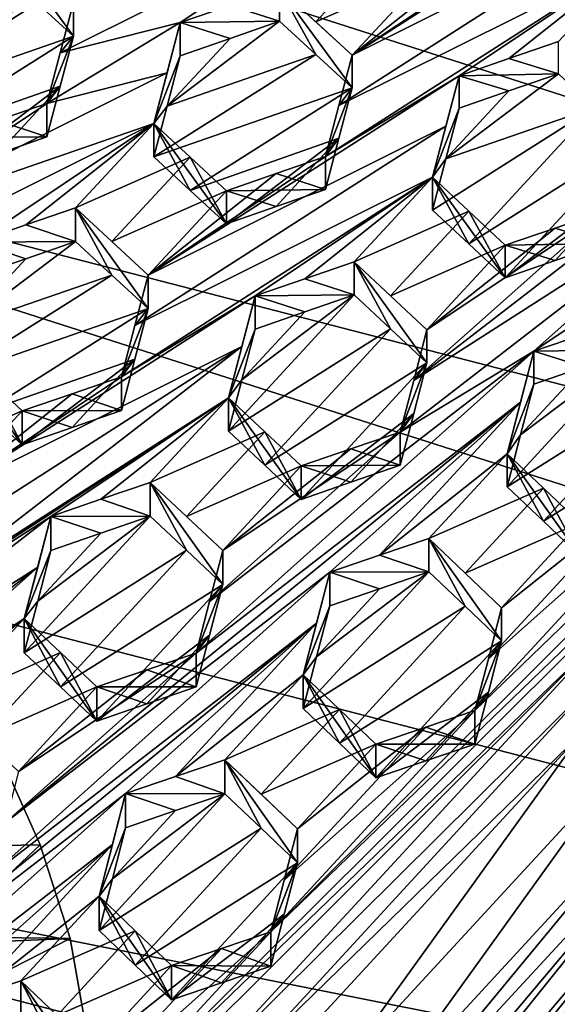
# Model space of a CAD drawing. Header units: metres. Extents: x -22 to 22, y 0 to 204.
# Tile 39 of 256: x -5.29 to -3.93, y 14.19 to 16.68. Entities that reach past the tile are written whole.
import ezdxf

# ---------------------------------------------------------------- set-up
doc = ezdxf.new("R2010")
doc.units = ezdxf.units.M
doc.layers.add('solid_002_SW0002', color=7, linetype='CONTINUOUS')
doc.layers.add('solid_002_SW0002_01', color=7, linetype='CONTINUOUS')

msp = doc.modelspace()

# ---------------------------------------------------------------- linework, layer by layer
at = {"layer": 'solid_002_SW0002'}
for points in [[(-10.401688, 38.78968, 222.258194), (-0.000125, 39.062069, 222.530045), (-0.000125, 6.009099, 222.530045)], [(-10.452005, 38.787876, 222.256866), (-10.401688, 38.78968, 222.258194), (-0.000125, 6.009099, 222.530045)], [(-10.250982, 9.179632, 222.262131), (-10.452005, 38.787876, 222.256866), (-0.000125, 6.009099, 222.530045)], [(15.431576, 33.648762, 223.952362), (-15.431306, 33.548271, 223.951843), (-15.319921, 9.159238, 223.824142)], [(8.155832, 16.363531, 196.136261), (-6.822947, 19.352098, 195.33548), (-6.223329, 20.08519, 195.139038)], [(8.29563, 15.439067, 196.383972), (-7.332353, 18.553354, 195.5495), (-6.822947, 19.352098, 195.33548)], [(8.323321, 14.50131, 196.635239), (-7.7389, 17.710806, 195.775253), (-7.332353, 18.553354, 195.5495)], [(8.043475, 12.659388, 197.128784), (-8.043475, 16.822996, 196.013153), (-7.7389, 17.710806, 195.775253)], [(-4.445363, 16.587856, 210.984985), (-3.692025, 16.965181, 211.159103), (-3.658715, 17.091934, 211.151825)], [(-3.996418, 16.887545, 211.078659), (-4.445363, 16.587856, 210.984985), (-3.658715, 17.091934, 211.151825)], [(-4.431084, 16.969469, 210.934402), (-5.150488, 16.720804, 210.75116), (-5.183934, 16.594097, 210.760544)], [(-4.431084, 16.969469, 210.934402), (-5.183934, 16.594097, 210.760544), (-4.880029, 16.670164, 210.842163)], [(-4.431084, 16.969469, 210.934402), (-4.880029, 16.670164, 210.842163), (-4.75425, 16.713617, 210.874115)], [(-4.478705, 16.460808, 210.991623), (-3.725958, 16.835844, 211.16571), (-3.692025, 16.965181, 211.159103)], [(-4.478705, 16.460808, 210.991623), (-3.692025, 16.965181, 211.159103), (-4.445363, 16.587856, 210.984985)], [(-5.150488, 16.636246, 210.435577), (-5.150488, 16.720804, 210.75116), (-5.3342, 16.888214, 210.666122)], [(-5.150488, 16.636246, 210.435577), (-5.3342, 16.888214, 210.666122), (-5.242131, 16.719702, 210.39296)], [(-3.996418, 16.887545, 211.078659), (-4.121479, 16.844387, 211.047058), (-4.445363, 16.587856, 210.984985)], [(-4.339085, 16.885199, 210.975357), (-4.629074, 16.756857, 210.905899), (-4.537126, 16.672394, 210.945938)], [(-4.247373, 16.800936, 211.015228), (-4.339085, 16.885199, 210.975357), (-4.537126, 16.672394, 210.945938)], [(-4.121479, 16.844387, 211.047058), (-4.247373, 16.800936, 211.015228), (-4.445363, 16.587856, 210.984985)], [(7.7389, 11.77158, 197.366669), (-8.239264, 15.907071, 196.25856), (-8.043475, 16.822996, 196.013153)], [(-4.478705, 16.460808, 210.991623), (-4.512606, 16.331461, 210.997726), (-3.725958, 16.835844, 211.16571)], [(-4.174903, 16.535969, 211.071335), (-3.725958, 16.835844, 211.16571), (-4.512606, 16.331461, 210.997726)], [(-4.174903, 16.535969, 211.071335), (-4.048892, 16.579353, 211.102798), (-3.725958, 16.835844, 211.16571)], [(-4.048892, 16.579353, 211.102798), (-3.923948, 16.622358, 211.133942), (-3.725958, 16.835844, 211.16571)], [(-5.242131, 16.719702, 210.39296), (-5.3342, 16.803335, 210.34935), (-5.618644, 16.58918, 210.292831)], [(-4.247373, 16.800936, 211.015228), (-4.537126, 16.672394, 210.945938), (-4.445363, 16.587856, 210.984985)], [(-4.629074, 16.673615, 210.59523), (-4.629074, 16.756857, 210.905899), (-4.75425, 16.713617, 210.874115)], [(-4.537113, 16.589281, 210.635803), (-4.629074, 16.756857, 210.905899), (-4.629074, 16.673615, 210.59523)], [(-4.445363, 16.587856, 210.984985), (-4.537126, 16.672394, 210.945938), (-4.629074, 16.756857, 210.905899)], [(-4.445363, 16.504885, 210.675323), (-4.445363, 16.587856, 210.984985), (-4.629074, 16.756857, 210.905899)], [(-4.537113, 16.589281, 210.635803), (-4.445363, 16.504885, 210.675323), (-4.629074, 16.756857, 210.905899)], [(-5.242131, 16.719702, 210.39296), (-5.618644, 16.58918, 210.292831), (-5.652398, 16.46134, 210.302429)], [(-5.150488, 16.636246, 210.435577), (-5.242131, 16.719702, 210.39296), (-5.652398, 16.46134, 210.302429)], [(-5.150488, 16.636246, 210.435577), (-5.183934, 16.594097, 210.760544), (-5.150488, 16.720804, 210.75116)], [(-4.75425, 16.713617, 210.874115), (-4.880029, 16.670164, 210.842163), (-4.629074, 16.673615, 210.59523)], [(-4.880029, 16.670164, 210.842163), (-5.183934, 16.594097, 210.760544), (-5.217731, 16.465881, 210.769379)], [(-4.913445, 16.543304, 210.850555), (-4.880029, 16.670164, 210.842163), (-5.217731, 16.465881, 210.769379)], [(-4.913445, 16.543304, 210.850555), (-4.947272, 16.414705, 210.858383), (-4.880029, 16.670164, 210.842163)], [(-4.880029, 16.586227, 210.5289), (-4.880029, 16.670164, 210.842163), (-4.947272, 16.414705, 210.858383)], [(-4.913437, 16.459188, 210.536514), (-4.537113, 16.589281, 210.635803), (-4.629074, 16.673615, 210.59523)], [(-4.754247, 16.630028, 210.562149), (-4.913437, 16.459188, 210.536514), (-4.629074, 16.673615, 210.59523)], [(-4.754247, 16.630028, 210.562149), (-4.629074, 16.673615, 210.59523), (-4.880029, 16.670164, 210.842163)], [(-4.754247, 16.630028, 210.562149), (-4.880029, 16.670164, 210.842163), (-4.880029, 16.586227, 210.5289)], [(-5.150488, 16.636246, 210.435577), (-5.652398, 16.46134, 210.302429), (-5.560404, 16.377417, 210.344666)], [(-5.183937, 16.509331, 210.444244), (-5.150488, 16.636246, 210.435577), (-5.560404, 16.377417, 210.344666)], [(-5.150488, 16.636246, 210.435577), (-5.217731, 16.465881, 210.769379), (-5.183934, 16.594097, 210.760544)], [(-5.183937, 16.509331, 210.444244), (-5.217731, 16.465881, 210.769379), (-5.150488, 16.636246, 210.435577)], [(-4.754247, 16.630028, 210.562149), (-4.880029, 16.586227, 210.5289), (-4.913437, 16.459188, 210.536514)], [(-3.923948, 16.540651, 210.82901), (-3.923948, 16.622358, 211.133942), (-4.048892, 16.579353, 211.102798)], [(-4.537113, 16.589281, 210.635803), (-4.947272, 16.330349, 210.543564), (-4.445363, 16.504885, 210.675323)], [(-4.913437, 16.459188, 210.536514), (-4.947272, 16.330349, 210.543564), (-4.537113, 16.589281, 210.635803)], [(-4.478705, 16.460808, 210.991623), (-4.445363, 16.587856, 210.984985), (-4.445363, 16.504885, 210.675323)], [(-4.880029, 16.586227, 210.5289), (-4.947272, 16.414705, 210.858383), (-4.913437, 16.459188, 210.536514)], [(-4.048892, 16.579353, 211.102798), (-4.174903, 16.535969, 211.071335), (-3.923948, 16.540651, 210.82901)], [(-4.913445, 16.543304, 210.850555), (-5.217731, 16.465881, 210.769379), (-5.666676, 16.166388, 210.676437)], [(-4.913445, 16.543304, 210.850555), (-5.666676, 16.166388, 210.676437), (-4.947272, 16.414705, 210.858383)], [(-4.208232, 16.326038, 210.768448), (-3.832097, 16.455364, 210.865601), (-3.923948, 16.540651, 210.82901)], [(-4.048886, 16.497307, 210.796585), (-4.208232, 16.326038, 210.768448), (-3.923948, 16.540651, 210.82901)], [(-4.048886, 16.497307, 210.796585), (-3.923948, 16.540651, 210.82901), (-4.174903, 16.535969, 211.071335)], [(-4.174903, 16.535969, 211.071335), (-4.512606, 16.331461, 210.997726), (-4.96155, 16.031544, 210.903198)], [(-4.208231, 16.408663, 211.076797), (-4.174903, 16.535969, 211.071335), (-4.96155, 16.031544, 210.903198)], [(-4.242146, 16.278946, 211.081726), (-4.174903, 16.535969, 211.071335), (-4.208231, 16.408663, 211.076797)], [(-4.174903, 16.453575, 210.76384), (-4.174903, 16.535969, 211.071335), (-4.242146, 16.278946, 211.081726)], [(-4.048886, 16.497307, 210.796585), (-4.174903, 16.535969, 211.071335), (-4.174903, 16.453575, 210.76384)], [(-5.183937, 16.509331, 210.444244), (-5.560404, 16.377417, 210.344666), (-5.468686, 16.293543, 210.386017)], [(-5.183937, 16.509331, 210.444244), (-5.468686, 16.293543, 210.386017), (-5.342926, 16.337334, 210.41925)], [(-5.183937, 16.509331, 210.444244), (-5.342926, 16.337334, 210.41925), (-5.217731, 16.380922, 210.452316)], [(-5.183937, 16.509331, 210.444244), (-5.217731, 16.380922, 210.452316), (-5.217731, 16.465881, 210.769379)], [(-4.445363, 16.504885, 210.675323), (-4.947272, 16.330349, 210.543564), (-4.855366, 16.245714, 210.582809)], [(-4.478709, 16.377602, 210.681137), (-4.445363, 16.504885, 210.675323), (-4.855366, 16.245714, 210.582809)], [(-4.478705, 16.460808, 210.991623), (-4.445363, 16.504885, 210.675323), (-4.512606, 16.331461, 210.997726)], [(-4.478709, 16.377602, 210.681137), (-4.512606, 16.331461, 210.997726), (-4.445363, 16.504885, 210.675323)], [(-4.048886, 16.497307, 210.796585), (-4.174903, 16.453575, 210.76384), (-4.208232, 16.326038, 210.768448)], [(-5.666676, 16.166388, 210.676437), (-5.217731, 16.465881, 210.769379), (-5.342922, 16.42264, 210.73761)], [(-5.342922, 16.42264, 210.73761), (-5.217731, 16.465881, 210.769379), (-5.217731, 16.380922, 210.452316)], [(-4.913437, 16.459188, 210.536514), (-4.947272, 16.414705, 210.858383), (-4.947272, 16.330349, 210.543564)], [(-4.208232, 16.326038, 210.768448), (-4.242146, 16.196087, 210.772491), (-3.832097, 16.455364, 210.865601)], [(-4.150318, 16.110512, 210.807922), (-3.832097, 16.455364, 210.865601), (-4.242146, 16.196087, 210.772491)], [(-4.208232, 16.326038, 210.768448), (-4.174903, 16.453575, 210.76384), (-4.242146, 16.278946, 211.081726)], [(-4.150318, 16.110512, 210.807922), (-3.740237, 16.369761, 210.901047), (-3.832097, 16.455364, 210.865601)], [(-5.666676, 16.166388, 210.676437), (-5.700101, 16.039307, 210.684143), (-4.947272, 16.414705, 210.858383)], [(-5.396217, 16.115025, 210.764755), (-4.947272, 16.414705, 210.858383), (-5.700101, 16.039307, 210.684143)], [(-5.468686, 16.379198, 210.705688), (-5.342922, 16.42264, 210.73761), (-5.217731, 16.380922, 210.452316)], [(-5.396217, 16.115025, 210.764755), (-5.270367, 16.15843, 210.796448), (-4.947272, 16.414705, 210.858383)], [(-5.270367, 16.15843, 210.796448), (-5.145262, 16.201574, 210.827942), (-4.947272, 16.414705, 210.858383)], [(-4.947272, 16.414705, 210.858383), (-5.145262, 16.201574, 210.827942), (-4.855363, 16.329939, 210.897156)], [(-4.947272, 16.414705, 210.858383), (-4.855363, 16.329939, 210.897156), (-4.76356, 16.160934, 210.621109)], [(-4.855366, 16.245714, 210.582809), (-4.947272, 16.414705, 210.858383), (-4.76356, 16.160934, 210.621109)], [(-4.855366, 16.245714, 210.582809), (-4.947272, 16.330349, 210.543564), (-4.947272, 16.414705, 210.858383)], [(-4.208231, 16.408663, 211.076797), (-4.96155, 16.031544, 210.903198), (-4.994914, 15.904033, 210.908401)], [(-4.242146, 16.278946, 211.081726), (-4.208231, 16.408663, 211.076797), (-4.994914, 15.904033, 210.908401)], [(-3.469777, 16.397596, 211.284927), (-3.80748, 16.193165, 211.211594), (-4.289776, 15.764925, 211.11908)], [(-3.503088, 16.269464, 211.287048), (-3.469777, 16.397596, 211.284927), (-4.289776, 15.764925, 211.11908)], [(-5.468686, 16.379198, 210.705688), (-5.217731, 16.380922, 210.452316), (-5.342926, 16.337334, 210.41925)], [(-4.478709, 16.377602, 210.681137), (-4.855366, 16.245714, 210.582809), (-4.76356, 16.160934, 210.621109)], [(-4.478709, 16.377602, 210.681137), (-4.76356, 16.160934, 210.621109), (-4.637614, 16.204655, 210.653885)], [(-4.478709, 16.377602, 210.681137), (-4.637614, 16.204655, 210.653885), (-4.512606, 16.248041, 210.686401)], [(-4.478709, 16.377602, 210.681137), (-4.512606, 16.248041, 210.686401), (-4.512606, 16.331461, 210.997726)], [(-4.150318, 16.110512, 210.807922), (-4.058434, 16.024603, 210.842316), (-3.740237, 16.369761, 210.901047)], [(-3.773554, 16.241713, 210.90358), (-3.740237, 16.369761, 210.901047), (-4.058434, 16.024603, 210.842316)], [(-4.855363, 16.329939, 210.897156), (-5.145262, 16.201574, 210.827942), (-5.053378, 16.116644, 210.865997)], [(-4.855363, 16.329939, 210.897156), (-5.053378, 16.116644, 210.865997), (-4.76356, 16.245041, 210.934998)], [(-4.512606, 16.331461, 210.997726), (-4.637608, 16.28842, 210.966492), (-4.96155, 16.031544, 210.903198)], [(-4.855363, 16.329939, 210.897156), (-4.76356, 16.245041, 210.934998), (-4.76356, 16.160934, 210.621109)], [(-4.512606, 16.248041, 210.686401), (-4.637608, 16.28842, 210.966492), (-4.512606, 16.331461, 210.997726)], [(-4.208232, 16.326038, 210.768448), (-4.242146, 16.278946, 211.081726), (-4.242146, 16.196087, 210.772491)], [(-4.242146, 16.278946, 211.081726), (-4.994914, 15.904033, 210.908401), (-5.028793, 15.774411, 210.913177)], [(-4.242146, 16.278946, 211.081726), (-5.028793, 15.774411, 210.913177), (-4.691091, 15.978935, 210.986862)], [(-4.637608, 16.28842, 210.966492), (-4.76356, 16.245041, 210.934998), (-4.96155, 16.031544, 210.903198)], [(-4.512606, 16.248041, 210.686401), (-4.76356, 16.245041, 210.934998), (-4.637608, 16.28842, 210.966492)], [(-4.242146, 16.278946, 211.081726), (-4.691091, 15.978935, 210.986862), (-4.56506, 16.022221, 211.017929)], [(-4.242146, 16.278946, 211.081726), (-4.56506, 16.022221, 211.017929), (-4.440136, 16.065111, 211.04866)], [(-4.150316, 16.193274, 211.116806), (-4.242146, 16.278946, 211.081726), (-4.440136, 16.065111, 211.04866)], [(-3.503088, 16.269464, 211.287048), (-4.289776, 15.764925, 211.11908), (-4.323668, 15.634515, 211.121078)], [(-3.503088, 16.269464, 211.287048), (-4.323668, 15.634515, 211.121078), (-3.985965, 15.838849, 211.194046)], [(-4.058434, 16.024603, 210.842316), (-4.242146, 16.278946, 211.081726), (-4.150316, 16.193274, 211.116806)], [(-4.150318, 16.110512, 210.807922), (-4.242146, 16.278946, 211.081726), (-4.058434, 16.024603, 210.842316)], [(-4.150318, 16.110512, 210.807922), (-4.242146, 16.196087, 210.772491), (-4.242146, 16.278946, 211.081726)], [(-3.53702, 16.138788, 211.288651), (-3.503088, 16.269464, 211.287048), (-3.985965, 15.838849, 211.194046)], [(-4.76356, 16.245041, 210.934998), (-5.053378, 16.116644, 210.865997), (-4.96155, 16.031544, 210.903198)], [(-4.512606, 16.248041, 210.686401), (-4.637614, 16.204655, 210.653885), (-4.76356, 16.245041, 210.934998)], [(-4.637614, 16.204655, 210.653885), (-4.76356, 16.160934, 210.621109), (-4.76356, 16.245041, 210.934998)], [(-2.764652, 16.253246, 211.476196), (-4.650918, 14.370019, 211.120712), (-3.280839, 15.693386, 211.38118)], [(-2.764652, 16.253246, 211.476196), (-4.13473, 14.929883, 211.215759), (-4.650918, 14.370019, 211.120712)], [(-2.764652, 16.253246, 211.476196), (-3.618542, 15.489708, 211.310654), (-4.13473, 14.929883, 211.215759)], [(-3.773554, 16.241713, 210.90358), (-4.058434, 16.024603, 210.842316), (-3.932271, 16.06813, 210.874146)], [(-3.773554, 16.241713, 210.90358), (-3.932271, 16.06813, 210.874146), (-3.80748, 16.11116, 210.905548)], [(-5.145262, 16.116518, 210.510513), (-5.145262, 16.201574, 210.827942), (-5.270367, 16.15843, 210.796448)], [(-5.05337, 16.031704, 210.549026), (-5.145262, 16.201574, 210.827942), (-5.145262, 16.116518, 210.510513)], [(-4.96155, 16.031544, 210.903198), (-5.053378, 16.116644, 210.865997), (-5.145262, 16.201574, 210.827942)], [(-4.96155, 15.946724, 210.586639), (-4.96155, 16.031544, 210.903198), (-5.145262, 16.201574, 210.827942)], [(-5.05337, 16.031704, 210.549026), (-4.96155, 15.946724, 210.586639), (-5.145262, 16.201574, 210.827942)], [(-4.150316, 16.193274, 211.116806), (-4.440136, 16.065111, 211.04866), (-4.348315, 15.979286, 211.08313)], [(-4.058434, 16.107277, 211.150864), (-4.150316, 16.193274, 211.116806), (-4.348315, 15.979286, 211.08313)], [(-3.80748, 16.193165, 211.211594), (-4.256424, 15.893133, 211.116638), (-4.289776, 15.764925, 211.11908)], [(-3.80748, 16.193165, 211.211594), (-3.932262, 16.150473, 211.181442), (-4.256424, 15.893133, 211.116638)], [(-4.058434, 16.024603, 210.842316), (-4.150316, 16.193274, 211.116806), (-4.058434, 16.107277, 211.150864)], [(-3.80748, 16.11116, 210.905548), (-3.932262, 16.150473, 211.181442), (-3.80748, 16.193165, 211.211594)], [(-5.270367, 16.15843, 210.796448), (-5.396217, 16.115025, 210.764755), (-5.145262, 16.116518, 210.510513)], [(-3.932262, 16.150473, 211.181442), (-4.058434, 16.107277, 211.150864), (-4.256424, 15.893133, 211.116638)], [(-3.80748, 16.11116, 210.905548), (-4.058434, 16.107277, 211.150864), (-3.932262, 16.150473, 211.181442)], [(-5.429608, 15.901861, 210.450699), (-5.05337, 16.031704, 210.549026), (-5.145262, 16.116518, 210.510513)], [(-5.270363, 16.07303, 210.477737), (-5.429608, 15.901861, 210.450699), (-5.145262, 16.116518, 210.510513)], [(-5.270363, 16.07303, 210.477737), (-5.145262, 16.116518, 210.510513), (-5.396217, 16.115025, 210.764755)], [(-5.270363, 16.07303, 210.477737), (-5.396217, 16.115025, 210.764755), (-5.396217, 16.029276, 210.444733)], [(-3.53702, 16.138788, 211.288651), (-3.985965, 15.838849, 211.194046), (-3.859729, 15.881874, 211.223938)], [(-4.058434, 16.107277, 211.150864), (-4.348315, 15.979286, 211.08313), (-4.256424, 15.893133, 211.116638)], [(-3.80748, 16.11116, 210.905548), (-3.932271, 16.06813, 210.874146), (-4.058434, 16.107277, 211.150864)], [(-3.932271, 16.06813, 210.874146), (-4.058434, 16.024603, 210.842316), (-4.058434, 16.107277, 211.150864)], [(-5.270363, 16.07303, 210.477737), (-5.396217, 16.029276, 210.444733), (-5.429608, 15.901861, 210.450699)], [(-4.440136, 15.981528, 210.736725), (-4.440136, 16.065111, 211.04866), (-4.56506, 16.022221, 211.017929)], [(-4.440136, 16.065111, 211.04866), (-4.256424, 15.893133, 211.116638), (-4.348315, 15.979286, 211.08313)], [(-4.256424, 15.809725, 210.805359), (-4.256424, 15.893133, 211.116638), (-4.440136, 16.065111, 211.04866)], [(-4.348309, 15.89579, 210.771545), (-4.440136, 16.065111, 211.04866), (-4.440136, 15.981528, 210.736725)], [(-4.348309, 15.89579, 210.771545), (-4.256424, 15.809725, 210.805359), (-4.440136, 16.065111, 211.04866)], [(-5.46346, 15.772539, 210.456192), (-4.96155, 15.946724, 210.586639), (-5.05337, 16.031704, 210.549026)], [(-5.429608, 15.901861, 210.450699), (-5.46346, 15.772539, 210.456192), (-5.05337, 16.031704, 210.549026)], [(-4.994914, 15.904033, 210.908401), (-4.96155, 16.031544, 210.903198), (-4.96155, 15.946724, 210.586639)], [(-4.56506, 16.022221, 211.017929), (-4.691091, 15.978935, 210.986862), (-4.440136, 15.981528, 210.736725)], [(-4.691091, 15.978935, 210.986862), (-5.028793, 15.774411, 210.913177), (-5.477738, 15.474395, 210.818283)], [(-4.724449, 15.85117, 210.991043), (-4.691091, 15.978935, 210.986862), (-5.477738, 15.474395, 210.818283)], [(-4.440136, 15.981528, 210.736725), (-4.72445, 15.766663, 210.675674), (-4.758334, 15.636498, 210.678482)], [(-4.348309, 15.89579, 210.771545), (-4.440136, 15.981528, 210.736725), (-4.758334, 15.636498, 210.678482)], [(-4.724449, 15.85117, 210.991043), (-4.758334, 15.72125, 210.994781), (-4.691091, 15.978935, 210.986862)], [(-4.691091, 15.894672, 210.672379), (-4.691091, 15.978935, 210.986862), (-4.758334, 15.72125, 210.994781)], [(-4.565055, 15.938302, 210.704727), (-4.72445, 15.766663, 210.675674), (-4.440136, 15.981528, 210.736725)], [(-4.565055, 15.938302, 210.704727), (-4.440136, 15.981528, 210.736725), (-4.691091, 15.978935, 210.986862)], [(-4.565055, 15.938302, 210.704727), (-4.691091, 15.978935, 210.986862), (-4.691091, 15.894672, 210.672379)], [(-5.46346, 15.772539, 210.456192), (-5.371595, 15.687473, 210.493652), (-4.96155, 15.946724, 210.586639)], [(-5.371595, 15.687473, 210.493652), (-4.994915, 15.81898, 210.590988), (-4.96155, 15.946724, 210.586639)], [(-4.994914, 15.904033, 210.908401), (-4.96155, 15.946724, 210.586639), (-5.028793, 15.774411, 210.913177)], [(-4.994915, 15.81898, 210.590988), (-5.028793, 15.774411, 210.913177), (-4.96155, 15.946724, 210.586639)], [(-4.565055, 15.938302, 210.704727), (-4.691091, 15.894672, 210.672379), (-4.72445, 15.766663, 210.675674)], [(7.7389, 11.77158, 197.366669), (-8.323321, 14.981074, 196.506683), (-8.239264, 15.907071, 196.25856)], [(-4.348309, 15.89579, 210.771545), (-4.758334, 15.636498, 210.678482), (-4.666515, 15.550532, 210.712418)], [(-4.72445, 15.766663, 210.675674), (-4.691091, 15.894672, 210.672379), (-4.758334, 15.72125, 210.994781)], [(-4.348309, 15.89579, 210.771545), (-4.666515, 15.550532, 210.712418), (-4.256424, 15.809725, 210.805359)], [(-4.256424, 15.809725, 210.805359), (-4.289776, 15.764925, 211.11908), (-4.256424, 15.893133, 211.116638)], [(-3.859729, 15.881874, 211.223938), (-3.985965, 15.838849, 211.194046), (-3.73501, 15.8421, 210.946381)], [(-4.724449, 15.85117, 210.991043), (-5.544981, 15.216707, 210.826202), (-4.758334, 15.72125, 210.994781)], [(-4.724449, 15.85117, 210.991043), (-5.511125, 15.346509, 210.822433), (-5.544981, 15.216707, 210.826202)], [(-4.724449, 15.85117, 210.991043), (-5.477738, 15.474395, 210.818283), (-5.511125, 15.346509, 210.822433)], [(-5.279748, 15.602204, 210.530304), (-5.46346, 15.858731, 210.777863), (-5.371594, 15.77355, 210.814911)], [(-5.371595, 15.687473, 210.493652), (-5.46346, 15.858731, 210.777863), (-5.279748, 15.602204, 210.530304)], [(-3.73501, 15.8421, 210.946381), (-4.019315, 15.627177, 210.884964), (-4.053208, 15.496185, 210.884827)], [(-3.643204, 15.755139, 210.976547), (-3.73501, 15.8421, 210.946381), (-4.053208, 15.496185, 210.884827)], [(-3.859723, 15.799303, 210.915771), (-4.019315, 15.627177, 210.884964), (-3.73501, 15.8421, 210.946381)], [(-3.859723, 15.799303, 210.915771), (-3.73501, 15.8421, 210.946381), (-3.985965, 15.838849, 211.194046)], [(-5.371595, 15.687473, 210.493652), (-5.279748, 15.602204, 210.530304), (-4.994915, 15.81898, 210.590988)], [(-5.279748, 15.602204, 210.530304), (-5.153781, 15.645839, 210.562729), (-4.994915, 15.81898, 210.590988)], [(-5.153781, 15.645839, 210.562729), (-5.028793, 15.68912, 210.594864), (-4.994915, 15.81898, 210.590988)], [(-5.028793, 15.68912, 210.594864), (-5.028793, 15.774411, 210.913177), (-4.994915, 15.81898, 210.590988)], [(-3.985965, 15.838849, 211.194046), (-4.805991, 15.206024, 211.028015), (-4.839856, 15.075539, 211.029343)], [(-4.019313, 15.710355, 211.195358), (-3.985965, 15.838849, 211.194046), (-4.839856, 15.075539, 211.029343)], [(-3.985965, 15.838849, 211.194046), (-4.323668, 15.634515, 211.121078), (-4.805991, 15.206024, 211.028015)], [(-4.019313, 15.710355, 211.195358), (-4.053208, 15.579629, 211.196243), (-3.985965, 15.838849, 211.194046)], [(-3.985965, 15.755944, 210.884644), (-3.985965, 15.838849, 211.194046), (-4.053208, 15.579629, 211.196243)], [(-3.859723, 15.799303, 210.915771), (-3.985965, 15.838849, 211.194046), (-3.985965, 15.755944, 210.884644)], [(-4.256424, 15.809725, 210.805359), (-4.666515, 15.550532, 210.712418), (-4.574623, 15.464245, 210.745438)], [(-4.289776, 15.681262, 210.806839), (-4.256424, 15.809725, 210.805359), (-4.574623, 15.464245, 210.745438)], [(-4.256424, 15.809725, 210.805359), (-4.323668, 15.634515, 211.121078), (-4.289776, 15.764925, 211.11908)], [(-4.289776, 15.681262, 210.806839), (-4.323668, 15.634515, 211.121078), (-4.256424, 15.809725, 210.805359)], [(-3.859723, 15.799303, 210.915771), (-3.985965, 15.755944, 210.884644), (-4.019315, 15.627177, 210.884964)], [(-5.279748, 15.688176, 210.851151), (-5.371594, 15.77355, 210.814911), (-5.569597, 15.559924, 210.782562)], [(-5.028793, 15.774411, 210.913177), (-5.153775, 15.73147, 210.882309), (-5.477738, 15.474395, 210.818283)], [(-5.279748, 15.602204, 210.530304), (-5.371594, 15.77355, 210.814911), (-5.279748, 15.688176, 210.851151)], [(-5.028793, 15.68912, 210.594864), (-5.153775, 15.73147, 210.882309), (-5.028793, 15.774411, 210.913177)], [(-4.72445, 15.766663, 210.675674), (-4.758334, 15.72125, 210.994781), (-4.758334, 15.636498, 210.678482)], [(-4.019315, 15.627177, 210.884964), (-3.985965, 15.755944, 210.884644), (-4.053208, 15.579629, 211.196243)], [(-3.643204, 15.755139, 210.976547), (-4.053208, 15.496185, 210.884827), (-3.961397, 15.409067, 210.914429)], [(-3.551299, 15.66777, 211.005569), (-3.643204, 15.755139, 210.976547), (-3.961397, 15.409067, 210.914429)], [(-5.544981, 15.216707, 210.826202), (-5.993926, 14.916662, 210.731201), (-4.758334, 15.72125, 210.994781)], [(-5.207279, 15.421204, 210.89978), (-4.758334, 15.72125, 210.994781), (-5.993926, 14.916662, 210.731201)], [(-5.153775, 15.73147, 210.882309), (-5.279748, 15.688176, 210.851151), (-5.477738, 15.474395, 210.818283)], [(-5.028793, 15.68912, 210.594864), (-5.279748, 15.688176, 210.851151), (-5.153775, 15.73147, 210.882309)], [(-5.207279, 15.421204, 210.89978), (-5.081251, 15.464394, 210.930481), (-4.758334, 15.72125, 210.994781)], [(-5.081251, 15.464394, 210.930481), (-4.956324, 15.507189, 210.960861), (-4.758334, 15.72125, 210.994781)], [(-4.956324, 15.507189, 210.960861), (-4.666515, 15.6352, 211.028397), (-4.758334, 15.72125, 210.994781)], [(-4.758334, 15.72125, 210.994781), (-4.666515, 15.6352, 211.028397), (-4.574623, 15.464245, 210.745438)], [(-4.666515, 15.550532, 210.712418), (-4.758334, 15.72125, 210.994781), (-4.574623, 15.464245, 210.745438)], [(-4.666515, 15.550532, 210.712418), (-4.758334, 15.636498, 210.678482), (-4.758334, 15.72125, 210.994781)], [(-4.019313, 15.710355, 211.195358), (-4.839856, 15.075539, 211.029343), (-5.322201, 14.646879, 210.935974)], [(-4.019313, 15.710355, 211.195358), (-5.322201, 14.646879, 210.935974), (-4.502153, 15.279779, 211.101974)], [(-5.167106, 13.810128, 211.025574), (-3.797027, 15.13349, 211.286011), (-3.280839, 15.693386, 211.38118)], [(-4.650918, 14.370019, 211.120712), (-5.167106, 13.810128, 211.025574), (-3.280839, 15.693386, 211.38118)], [(-4.019313, 15.710355, 211.195358), (-4.502153, 15.279779, 211.101974), (-4.375967, 15.322696, 211.1315)], [(-4.019313, 15.710355, 211.195358), (-4.375967, 15.322696, 211.1315), (-4.053208, 15.579629, 211.196243)], [(-5.279748, 15.688176, 210.851151), (-5.569597, 15.559924, 210.782562), (-5.477738, 15.474395, 210.818283)], [(-5.153781, 15.645839, 210.562729), (-5.279748, 15.688176, 210.851151), (-5.028793, 15.68912, 210.594864)], [(-5.279748, 15.602204, 210.530304), (-5.279748, 15.688176, 210.851151), (-5.153781, 15.645839, 210.562729)], [(-4.448488, 15.507657, 210.776855), (-4.289776, 15.681262, 210.806839), (-4.574623, 15.464245, 210.745438)], [(-4.448488, 15.507657, 210.776855), (-4.323668, 15.550589, 210.807861), (-4.289776, 15.681262, 210.806839)], [(-4.289776, 15.681262, 210.806839), (-4.323668, 15.550589, 210.807861), (-4.323668, 15.634515, 211.121078)], [(-3.551299, 15.66777, 211.005569), (-3.961397, 15.409067, 210.914429), (-3.869497, 15.321578, 210.942993)], [(-4.956324, 15.507189, 210.960861), (-4.864508, 15.421016, 210.994019), (-4.666515, 15.6352, 211.028397)], [(-4.864508, 15.421016, 210.994019), (-4.574623, 15.548835, 211.061127), (-4.666515, 15.6352, 211.028397)], [(-4.323668, 15.634515, 211.121078), (-4.772613, 15.334535, 211.026321), (-4.805991, 15.206024, 211.028015)], [(-4.323668, 15.634515, 211.121078), (-4.44848, 15.591916, 211.091309), (-4.772613, 15.334535, 211.026321)], [(-4.666515, 15.6352, 211.028397), (-4.574623, 15.548835, 211.061127), (-4.574623, 15.464245, 210.745438)], [(-4.323668, 15.550589, 210.807861), (-4.44848, 15.591916, 211.091309), (-4.323668, 15.634515, 211.121078)], [(-4.019315, 15.627177, 210.884964), (-4.053208, 15.579629, 211.196243), (-4.053208, 15.496185, 210.884827)], [(-4.44848, 15.591916, 211.091309), (-4.574623, 15.548835, 211.061127), (-4.772613, 15.334535, 211.026321)], [(-4.323668, 15.550589, 210.807861), (-4.574623, 15.548835, 211.061127), (-4.44848, 15.591916, 211.091309)], [(-4.053208, 15.579629, 211.196243), (-4.375967, 15.322696, 211.1315), (-4.251198, 15.365096, 211.160568)], [(-3.961397, 15.492462, 211.225662), (-4.053208, 15.579629, 211.196243), (-4.251198, 15.365096, 211.160568)], [(-3.869497, 15.321578, 210.942993), (-4.053208, 15.579629, 211.196243), (-3.961397, 15.492462, 211.225662)], [(-3.961397, 15.409067, 210.914429), (-4.053208, 15.496185, 210.884827), (-4.053208, 15.579629, 211.196243)], [(-3.961397, 15.409067, 210.914429), (-4.053208, 15.579629, 211.196243), (-3.869497, 15.321578, 210.942993)], [(-4.864508, 15.421016, 210.994019), (-4.772613, 15.334535, 211.026321), (-4.574623, 15.548835, 211.061127)], [(-4.448488, 15.507657, 210.776855), (-4.574623, 15.548835, 211.061127), (-4.323668, 15.550589, 210.807861)], [(-4.448488, 15.507657, 210.776855), (-4.574623, 15.464245, 210.745438), (-4.574623, 15.548835, 211.061127)], [(-4.956324, 15.421707, 210.641846), (-4.956324, 15.507189, 210.960861), (-5.081251, 15.464394, 210.930481)], [(-4.956324, 15.507189, 210.960861), (-4.772613, 15.249207, 210.70787), (-4.772613, 15.334535, 211.026321)], [(-4.864504, 15.335611, 210.675293), (-4.772613, 15.249207, 210.70787), (-4.956324, 15.507189, 210.960861)], [(-4.956324, 15.507189, 210.960861), (-4.772613, 15.334535, 211.026321), (-4.864508, 15.421016, 210.994019)], [(-4.864504, 15.335611, 210.675293), (-4.956324, 15.507189, 210.960861), (-4.956324, 15.421707, 210.641846)], [(-3.961397, 15.492462, 211.225662), (-4.251198, 15.365096, 211.160568), (-4.159384, 15.277847, 211.189697)], [(-3.869497, 15.404933, 211.254074), (-3.961397, 15.492462, 211.225662), (-4.159384, 15.277847, 211.189697)], [(-3.869497, 15.321578, 210.942993), (-3.961397, 15.492462, 211.225662), (-3.869497, 15.404933, 211.254074)], [(-3.618542, 15.489708, 211.310654), (-4.100863, 15.061058, 211.21698), (-4.13473, 14.929883, 211.215759)], [(-3.618542, 15.489708, 211.310654), (-3.743179, 15.44763, 211.282654), (-4.100863, 15.061058, 211.21698)], [(-5.081251, 15.464394, 210.930481), (-5.207279, 15.421204, 210.89978), (-4.956324, 15.421707, 210.641846)], [(-3.743179, 15.44763, 211.282654), (-4.067487, 15.190255, 211.217865), (-4.100863, 15.061058, 211.21698)], [(-3.743179, 15.44763, 211.282654), (-3.869497, 15.404933, 211.254074), (-4.067487, 15.190255, 211.217865)], [(-5.207279, 15.421204, 210.89978), (-5.993926, 14.916662, 210.731201), (-6.027332, 14.788481, 210.734512)], [(-5.240662, 15.293088, 210.903), (-5.207279, 15.421204, 210.89978), (-6.027332, 14.788481, 210.734512)], [(-4.956324, 15.421707, 210.641846), (-5.240663, 15.20668, 210.580536), (-5.274522, 15.076366, 210.582428)], [(-4.864504, 15.335611, 210.675293), (-4.956324, 15.421707, 210.641846), (-5.274522, 15.076366, 210.582428)], [(-5.274522, 15.163026, 210.905853), (-5.207279, 15.421204, 210.89978), (-5.240662, 15.293088, 210.903)], [(-5.207279, 15.33505, 210.578232), (-5.207279, 15.421204, 210.89978), (-5.274522, 15.163026, 210.905853)], [(-4.956324, 15.421707, 210.641846), (-5.081247, 15.378578, 210.610214), (-5.240663, 15.20668, 210.580536)], [(-4.956324, 15.421707, 210.641846), (-5.207279, 15.421204, 210.89978), (-5.081247, 15.378578, 210.610214)], [(-5.081247, 15.378578, 210.610214), (-5.207279, 15.421204, 210.89978), (-5.207279, 15.33505, 210.578232)], [(-3.869497, 15.404933, 211.254074), (-4.159384, 15.277847, 211.189697), (-4.067487, 15.190255, 211.217865)], [(-5.081247, 15.378578, 210.610214), (-5.207279, 15.33505, 210.578232), (-5.240663, 15.20668, 210.580536)], [(-4.251198, 15.280908, 210.846375), (-4.251198, 15.365096, 211.160568), (-4.375967, 15.322696, 211.1315)], [(-4.251198, 15.365096, 211.160568), (-4.251198, 15.280908, 210.846375), (-4.159382, 15.193704, 210.875671)], [(-4.251198, 15.365096, 211.160568), (-4.159382, 15.193704, 210.875671), (-4.067487, 15.106151, 210.903976)], [(-4.251198, 15.365096, 211.160568), (-4.067487, 15.106151, 210.903976), (-4.067487, 15.190255, 211.217865)], [(-4.251198, 15.365096, 211.160568), (-4.067487, 15.190255, 211.217865), (-4.159384, 15.277847, 211.189697)], [(-4.864504, 15.335611, 210.675293), (-5.274522, 15.076366, 210.582428), (-5.182704, 14.990089, 210.615204)], [(-5.240663, 15.20668, 210.580536), (-5.207279, 15.33505, 210.578232), (-5.274522, 15.163026, 210.905853)], [(-4.864504, 15.335611, 210.675293), (-5.182704, 14.990089, 210.615204), (-4.772613, 15.249207, 210.70787)], [(-4.805991, 15.206024, 211.028015), (-4.772613, 15.334535, 211.026321), (-4.772613, 15.249207, 210.70787)], [(-2.913416, 15.338483, 211.476273), (-3.429604, 14.778586, 211.381104), (-4.640465, 13.301433, 211.161865)], [(-2.913416, 15.338483, 211.476273), (-4.640465, 13.301433, 211.161865), (-4.124278, 13.861323, 211.257019)], [(-4.375967, 15.322696, 211.1315), (-4.502153, 15.279779, 211.101974), (-4.251198, 15.280908, 210.846375)], [(-2.913416, 15.338483, 211.476273), (-4.124278, 13.861323, 211.257019), (-3.608089, 14.421187, 211.352051)], [(-5.240662, 15.293088, 210.903), (-6.027332, 14.788481, 210.734512), (-6.06117, 14.658545, 210.737503)], [(-5.240662, 15.293088, 210.903), (-6.06117, 14.658545, 210.737503), (-5.723467, 14.862993, 210.810898)], [(-5.274522, 15.163026, 210.905853), (-5.240662, 15.293088, 210.903), (-5.723467, 14.862993, 210.810898)], [(-5.356044, 14.516341, 210.936798), (-4.53553, 15.151015, 211.102676), (-4.502153, 15.279779, 211.101974)], [(-5.322201, 14.646879, 210.935974), (-5.356044, 14.516341, 210.936798), (-4.502153, 15.279779, 211.101974)], [(-4.251198, 15.280908, 210.846375), (-4.535531, 15.065899, 210.785049), (-4.569396, 14.934872, 210.784378)], [(-4.159382, 15.193704, 210.875671), (-4.251198, 15.280908, 210.846375), (-4.569396, 14.934872, 210.784378)], [(-4.502153, 15.279779, 211.101974), (-4.569396, 15.02026, 211.103043), (-4.502153, 15.19494, 210.785339)], [(-4.502153, 15.279779, 211.101974), (-4.53553, 15.151015, 211.102676), (-4.569396, 15.02026, 211.103043)], [(-4.251198, 15.280908, 210.846375), (-4.375962, 15.238186, 210.816101), (-4.535531, 15.065899, 210.785049)], [(-4.502153, 15.279779, 211.101974), (-4.375962, 15.238186, 210.816101), (-4.251198, 15.280908, 210.846375)], [(-4.502153, 15.279779, 211.101974), (-4.502153, 15.19494, 210.785339), (-4.375962, 15.238186, 210.816101)], [(-5.182704, 14.990089, 210.615204), (-5.09081, 14.903515, 210.647156), (-4.772613, 15.249207, 210.70787)], [(-4.805991, 15.120434, 210.708588), (-4.772613, 15.249207, 210.70787), (-5.09081, 14.903515, 210.647156)], [(-4.805991, 15.206024, 211.028015), (-4.772613, 15.249207, 210.70787), (-4.839856, 15.075539, 211.029343)], [(-4.805991, 15.120434, 210.708588), (-4.839856, 15.075539, 211.029343), (-4.772613, 15.249207, 210.70787)], [(-4.375962, 15.238186, 210.816101), (-4.502153, 15.19494, 210.785339), (-4.535531, 15.065899, 210.785049)], [(-5.240663, 15.20668, 210.580536), (-5.274522, 15.163026, 210.905853), (-5.274522, 15.076366, 210.582428)], [(-4.569396, 15.02026, 211.103043), (-4.535531, 15.065899, 210.785049), (-4.502153, 15.19494, 210.785339)], [(-4.159382, 15.193704, 210.875671), (-4.569396, 14.934872, 210.784378), (-4.477576, 14.847548, 210.813248)], [(-4.067487, 15.106151, 210.903976), (-4.159382, 15.193704, 210.875671), (-4.477576, 14.847548, 210.813248)], [(-4.100863, 15.061058, 211.21698), (-4.067487, 15.190255, 211.217865), (-4.067487, 15.106151, 210.903976)], [(-5.018341, 14.720497, 211.009094), (-4.53553, 15.151015, 211.102676), (-5.838407, 14.087565, 210.843231)], [(-5.356044, 14.516341, 210.936798), (-5.838407, 14.087565, 210.843231), (-4.53553, 15.151015, 211.102676)], [(-5.274522, 15.163026, 210.905853), (-5.723467, 14.862993, 210.810898), (-5.597452, 14.906094, 210.841293)], [(-5.274522, 15.163026, 210.905853), (-5.597452, 14.906094, 210.841293), (-5.472512, 14.948809, 210.871353)], [(-5.182704, 15.076674, 210.938339), (-5.274522, 15.163026, 210.905853), (-5.472512, 14.948809, 210.871353)], [(-5.182704, 15.076674, 210.938339), (-5.09081, 14.903515, 210.647156), (-5.274522, 15.163026, 210.905853)], [(-5.182704, 14.990089, 210.615204), (-5.274522, 15.163026, 210.905853), (-5.09081, 14.903515, 210.647156)], [(-5.182704, 14.990089, 210.615204), (-5.274522, 15.076366, 210.582428), (-5.274522, 15.163026, 210.905853)], [(-4.53553, 15.151015, 211.102676), (-5.018341, 14.720497, 211.009094), (-4.8922, 14.763324, 211.038345)], [(-4.53553, 15.151015, 211.102676), (-4.8922, 14.763324, 211.038345), (-4.569396, 15.02026, 211.103043)], [(-5.683294, 13.250219, 210.930359), (-4.829403, 14.013636, 211.095444), (-3.797027, 15.13349, 211.286011)], [(-5.167106, 13.810128, 211.025574), (-5.683294, 13.250219, 210.930359), (-3.797027, 15.13349, 211.286011)], [(-4.805991, 15.120434, 210.708588), (-5.09081, 14.903515, 210.647156), (-4.964708, 14.946826, 210.678238)], [(-4.805991, 15.120434, 210.708588), (-4.964708, 14.946826, 210.678238), (-4.839856, 14.989679, 210.708923)], [(-4.805991, 15.120434, 210.708588), (-4.839856, 14.989679, 210.708923), (-4.839856, 15.075539, 211.029343)], [(-3.830405, 15.004023, 211.284119), (-3.797027, 15.13349, 211.286011), (-4.829403, 14.013636, 211.095444)], [(-4.067487, 15.106151, 210.903976), (-4.477576, 14.847548, 210.813248), (-4.385684, 14.759905, 210.841187)], [(-4.100863, 14.976671, 210.902023), (-4.067487, 15.106151, 210.903976), (-4.385684, 14.759905, 210.841187)], [(-4.13473, 14.929883, 211.215759), (-4.067487, 15.106151, 210.903976), (-4.100863, 14.976671, 210.902023)], [(-4.100863, 15.061058, 211.21698), (-4.067487, 15.106151, 210.903976), (-4.13473, 14.929883, 211.215759)], [(-5.182704, 15.076674, 210.938339), (-5.472512, 14.948809, 210.871353), (-5.380695, 14.862359, 210.903473)], [(-5.182704, 15.076674, 210.938339), (-5.380695, 14.862359, 210.903473), (-5.09081, 14.990032, 210.970047)], [(-5.2888, 14.775626, 210.934845), (-5.322201, 14.646879, 210.935974), (-4.839856, 15.075539, 211.029343)], [(-5.2888, 14.775626, 210.934845), (-4.839856, 15.075539, 211.029343), (-4.964701, 15.033014, 210.999893)], [(-5.182704, 15.076674, 210.938339), (-5.09081, 14.990032, 210.970047), (-5.09081, 14.903515, 210.647156)], [(-4.964701, 15.033014, 210.999893), (-4.839856, 15.075539, 211.029343), (-4.839856, 14.989679, 210.708923)], [(-4.569396, 15.02026, 211.103043), (-4.569396, 14.934872, 210.784378), (-4.535531, 15.065899, 210.785049)], [(-5.2888, 14.775626, 210.934845), (-4.964701, 15.033014, 210.999893), (-5.09081, 14.990032, 210.970047)], [(-5.09081, 14.990032, 210.970047), (-4.964701, 15.033014, 210.999893), (-4.839856, 14.989679, 210.708923)], [(-4.569396, 15.02026, 211.103043), (-4.8922, 14.763324, 211.038345), (-4.767386, 14.805667, 211.067154)], [(-4.477576, 14.932894, 211.13176), (-4.569396, 15.02026, 211.103043), (-4.767386, 14.805667, 211.067154)], [(-4.569396, 15.02026, 211.103043), (-4.385684, 14.759905, 210.841187), (-4.477576, 14.847548, 210.813248)], [(-4.477576, 14.932894, 211.13176), (-4.385684, 14.759905, 210.841187), (-4.569396, 15.02026, 211.103043)], [(-4.569396, 15.02026, 211.103043), (-4.477576, 14.847548, 210.813248), (-4.569396, 14.934872, 210.784378)], [(-4.703197, 14.056001, 211.12291), (-3.830405, 15.004023, 211.284119), (-4.829403, 14.013636, 211.095444)], [(-4.703197, 14.056001, 211.12291), (-3.86427, 14.872587, 211.281921), (-3.830405, 15.004023, 211.284119)], [(7.332353, 10.929029, 197.592422), (-8.29563, 14.043318, 196.757965), (-8.323321, 14.981074, 196.506683)], [(7.7389, 11.77158, 197.366669), (7.332353, 10.929029, 197.592422), (-8.323321, 14.981074, 196.506683)], [(-5.380695, 14.862359, 210.903473), (-5.2888, 14.775626, 210.934845), (-5.09081, 14.990032, 210.970047)], [(-5.09081, 14.990032, 210.970047), (-4.964708, 14.946826, 210.678238), (-5.09081, 14.903515, 210.647156)], [(-5.09081, 14.990032, 210.970047), (-4.839856, 14.989679, 210.708923), (-4.964708, 14.946826, 210.678238)], [(-4.259441, 14.802838, 210.870728), (-4.100863, 14.976671, 210.902023), (-4.385684, 14.759905, 210.841187)], [(-4.259441, 14.802838, 210.870728), (-4.13473, 14.845202, 210.899719), (-4.100863, 14.976671, 210.902023)], [(-4.13473, 14.929883, 211.215759), (-4.100863, 14.976671, 210.902023), (-4.13473, 14.845202, 210.899719)], [(-4.477576, 14.932894, 211.13176), (-4.767386, 14.805667, 211.067154), (-4.675564, 14.718238, 211.095627)], [(-4.385684, 14.845216, 211.159576), (-4.477576, 14.932894, 211.13176), (-4.675564, 14.718238, 211.095627)], [(-4.13473, 14.929883, 211.215759), (-4.617075, 14.501159, 211.122131), (-4.650918, 14.370019, 211.120712)], [(-4.13473, 14.929883, 211.215759), (-4.259433, 14.887834, 211.187927), (-4.617075, 14.501159, 211.122131)], [(-4.385684, 14.845216, 211.159576), (-4.385684, 14.759905, 210.841187), (-4.477576, 14.932894, 211.13176)], [(-4.13473, 14.929883, 211.215759), (-4.13473, 14.845202, 210.899719), (-4.259433, 14.887834, 211.187927)], [(-4.703197, 14.056001, 211.12291), (-4.578448, 14.097829, 211.149857), (-3.86427, 14.872587, 211.281921)], [(-4.259433, 14.887834, 211.187927), (-4.583674, 14.630512, 211.12326), (-4.617075, 14.501159, 211.122131)], [(-4.259433, 14.887834, 211.187927), (-4.385684, 14.845216, 211.159576), (-4.583674, 14.630512, 211.12326)], [(-4.578448, 14.097829, 211.149857), (-4.486592, 14.009214, 211.174042), (-3.86427, 14.872587, 211.281921)], [(-4.486592, 14.009214, 211.174042), (-3.772415, 14.783994, 211.306198), (-3.86427, 14.872587, 211.281921)], [(-4.259433, 14.887834, 211.187927), (-4.13473, 14.845202, 210.899719), (-4.385684, 14.845216, 211.159576)], [(-4.385684, 14.845216, 211.159576), (-4.675564, 14.718238, 211.095627), (-4.583674, 14.630512, 211.12326)], [(-4.385684, 14.845216, 211.159576), (-4.259441, 14.802838, 210.870728), (-4.385684, 14.759905, 210.841187)], [(-4.385684, 14.845216, 211.159576), (-4.13473, 14.845202, 210.899719), (-4.259441, 14.802838, 210.870728)], [(-12.786017, 14.457668, 217.659592), (-5.234174, 14.590175, 217.862305), (-5.344338, 14.833671, 217.85614)], [(-5.868551, 13.991044, 217.529251), (-5.344338, 14.833671, 217.85614), (-5.234174, 14.590175, 217.862305)], [(-4.767386, 14.719532, 210.745682), (-4.767386, 14.805667, 211.067154), (-4.8922, 14.763324, 211.038345)], [(-4.675563, 14.632142, 210.774323), (-4.767386, 14.805667, 211.067154), (-4.767386, 14.719532, 210.745682)], [(-4.583674, 14.54445, 210.802078), (-4.767386, 14.805667, 211.067154), (-4.675563, 14.632142, 210.774323)], [(-4.583674, 14.630512, 211.12326), (-4.767386, 14.805667, 211.067154), (-4.583674, 14.54445, 210.802078)], [(-4.675564, 14.718238, 211.095627), (-4.767386, 14.805667, 211.067154), (-4.583674, 14.630512, 211.12326)], [(-5.156653, 12.741524, 211.066666), (-4.640465, 13.301433, 211.161865), (-3.429604, 14.778586, 211.381104)], [(-5.156653, 12.741524, 211.066666), (-3.429604, 14.778586, 211.381104), (-3.554177, 14.7372, 211.355621)], [(-4.486592, 14.009214, 211.174042), (-4.394737, 13.920377, 211.197403), (-3.772415, 14.783994, 211.306198)], [(-4.394737, 13.920377, 211.197403), (-3.680559, 14.695135, 211.329468), (-3.772415, 14.783994, 211.306198)], [(-4.8922, 14.763324, 211.038345), (-5.018341, 14.720497, 211.009094), (-4.767386, 14.719532, 210.745682)], [(-5.05174, 14.591525, 211.009369), (-5.018341, 14.720497, 211.009094), (-5.872231, 13.956988, 210.843658)], [(-5.838407, 14.087565, 210.843231), (-5.872231, 13.956988, 210.843658), (-5.018341, 14.720497, 211.009094)], [(-5.156653, 12.741524, 211.066666), (-3.554177, 14.7372, 211.355621), (-4.46198, 13.658731, 211.190552)], [(-5.085584, 14.460752, 211.009323), (-5.018341, 14.633715, 210.685226), (-5.018341, 14.720497, 211.009094)], [(-5.05174, 14.591525, 211.009369), (-5.085584, 14.460752, 211.009323), (-5.018341, 14.720497, 211.009094)], [(-5.085584, 14.373414, 210.68338), (-4.675563, 14.632142, 210.774323), (-4.767386, 14.719532, 210.745682)], [(-5.051742, 14.504463, 210.684464), (-5.085584, 14.373414, 210.68338), (-4.767386, 14.719532, 210.745682)], [(-5.051742, 14.504463, 210.684464), (-4.767386, 14.719532, 210.745682), (-4.892196, 14.676868, 210.715683)], [(-5.018341, 14.720497, 211.009094), (-4.892196, 14.676868, 210.715683), (-4.767386, 14.719532, 210.745682)], [(-5.018341, 14.720497, 211.009094), (-5.018341, 14.633715, 210.685226), (-4.892196, 14.676868, 210.715683)], [(-4.428162, 13.790342, 211.194092), (-4.46198, 13.658731, 211.190552), (-3.554177, 14.7372, 211.355621)], [(-4.428162, 13.790342, 211.194092), (-3.554177, 14.7372, 211.355621), (-3.680559, 14.695135, 211.329468)], [(-4.428162, 13.790342, 211.194092), (-3.680559, 14.695135, 211.329468), (-4.394737, 13.920377, 211.197403)], [(-5.051742, 14.504463, 210.684464), (-4.892196, 14.676868, 210.715683), (-5.018341, 14.633715, 210.685226)], [(-5.085584, 14.460752, 211.009323), (-5.051742, 14.504463, 210.684464), (-5.018341, 14.633715, 210.685226)], [(-5.085584, 14.373414, 210.68338), (-4.993757, 14.285931, 210.711685), (-4.675563, 14.632142, 210.774323)], [(-4.993757, 14.285931, 210.711685), (-4.583674, 14.54445, 210.802078), (-4.675563, 14.632142, 210.774323)], [(-4.583674, 14.630512, 211.12326), (-4.583674, 14.54445, 210.802078), (-4.617075, 14.501159, 211.122131)], [(-12.786017, 14.457668, 217.659592), (-5.158137, 14.35362, 217.852768), (-5.234174, 14.590175, 217.862305)], [(-5.05174, 14.591525, 211.009369), (-5.872231, 13.956988, 210.843658), (-5.534529, 14.161068, 210.91568)], [(-5.868551, 13.991044, 217.529251), (-5.234174, 14.590175, 217.862305), (-5.158137, 14.35362, 217.852768)], [(-5.05174, 14.591525, 211.009369), (-5.534529, 14.161068, 210.91568), (-5.408428, 14.20382, 210.944687)], [(-5.05174, 14.591525, 211.009369), (-5.408428, 14.20382, 210.944687), (-5.085584, 14.460752, 211.009323)], [(-4.993757, 14.285931, 210.711685), (-4.901873, 14.198168, 210.739166), (-4.583674, 14.54445, 210.802078)], [(-4.901873, 14.198168, 210.739166), (-4.617074, 14.414812, 210.799881), (-4.583674, 14.54445, 210.802078)], [(-4.650918, 14.370019, 211.120712), (-4.583674, 14.54445, 210.802078), (-4.617074, 14.414812, 210.799881)], [(-4.617075, 14.501159, 211.122131), (-4.583674, 14.54445, 210.802078), (-4.650918, 14.370019, 211.120712)], [(-5.085584, 14.460752, 211.009323), (-5.085584, 14.373414, 210.68338), (-5.051742, 14.504463, 210.684464)], [(-12.786017, 14.457668, 217.659592), (-12.819232, 14.028155, 217.609436), (-5.158137, 14.35362, 217.852768)], [(-5.085584, 14.460752, 211.009323), (-5.408428, 14.20382, 210.944687), (-5.283574, 14.246118, 210.973282)], [(-4.993758, 14.373231, 211.037491), (-5.085584, 14.460752, 211.009323), (-5.283574, 14.246118, 210.973282)], [(-5.085584, 14.460752, 211.009323), (-4.901873, 14.198168, 210.739166), (-4.993757, 14.285931, 210.711685)], [(-4.993758, 14.373231, 211.037491), (-4.901873, 14.198168, 210.739166), (-5.085584, 14.460752, 211.009323)], [(-5.085584, 14.460752, 211.009323), (-4.993757, 14.285931, 210.711685), (-5.085584, 14.373414, 210.68338)], [(-3.608089, 14.421187, 211.352051), (-4.124278, 13.861323, 211.257019), (-3.997971, 13.903154, 211.282364)], [(-3.641505, 14.290954, 211.347855), (-3.608089, 14.421187, 211.352051), (-3.997971, 13.903154, 211.282364)], [(-4.901873, 14.198168, 210.739166), (-4.775689, 14.241035, 210.768509), (-4.617074, 14.414812, 210.799881)], [(-4.775689, 14.241035, 210.768509), (-4.650918, 14.283378, 210.797363), (-4.617074, 14.414812, 210.799881)], [(-4.650918, 14.370019, 211.120712), (-4.617074, 14.414812, 210.799881), (-4.650918, 14.283378, 210.797363)], [(-4.993758, 14.373231, 211.037491), (-5.283574, 14.246118, 210.973282), (-5.191746, 14.158547, 211.001251)], [(-4.901873, 14.285437, 211.06485), (-4.993758, 14.373231, 211.037491), (-5.191746, 14.158547, 211.001251)], [(-4.901873, 14.285437, 211.06485), (-4.901873, 14.198168, 210.739166), (-4.993758, 14.373231, 211.037491)], [(-12.819232, 14.028155, 217.609436), (-5.118326, 14.124223, 217.828659), (-5.158137, 14.35362, 217.852768)], [(-5.868551, 13.991044, 217.529251), (-5.158137, 14.35362, 217.852768), (-5.118326, 14.124223, 217.828659)], [(-4.650918, 14.370019, 211.120712), (-5.133282, 13.941238, 211.027145), (-5.167106, 13.810128, 211.025574)], [(-4.650918, 14.370019, 211.120712), (-4.775682, 14.32799, 211.093018), (-5.133282, 13.941238, 211.027145)], [(-4.650918, 14.370019, 211.120712), (-4.650918, 14.283378, 210.797363), (-4.775682, 14.32799, 211.093018)], [(-4.775682, 14.32799, 211.093018), (-5.099863, 14.070715, 211.028473), (-5.133282, 13.941238, 211.027145)], [(-4.775682, 14.32799, 211.093018), (-4.901873, 14.285437, 211.06485), (-5.099863, 14.070715, 211.028473)], [(-4.775682, 14.32799, 211.093018), (-4.650918, 14.283378, 210.797363), (-4.901873, 14.285437, 211.06485)], [(-4.901873, 14.285437, 211.06485), (-5.191746, 14.158547, 211.001251), (-5.099863, 14.070715, 211.028473)], [(-4.901873, 14.285437, 211.06485), (-4.650918, 14.283378, 210.797363), (-4.775689, 14.241035, 210.768509)], [(-4.901873, 14.285437, 211.06485), (-4.775689, 14.241035, 210.768509), (-4.901873, 14.198168, 210.739166)], [(-3.641505, 14.290954, 211.347855), (-3.997971, 13.903154, 211.282364), (-3.873322, 13.944365, 211.307114)], [(-5.283574, 14.158031, 210.644531), (-5.283574, 14.246118, 210.973282), (-5.408428, 14.20382, 210.944687)], [(-5.283574, 14.246118, 210.973282), (-5.283574, 14.158031, 210.644531), (-5.191745, 14.070497, 210.672653)], [(-5.283574, 14.246118, 210.973282), (-5.191745, 14.070497, 210.672653), (-5.099863, 13.982695, 210.699982)], [(-5.283574, 14.246118, 210.973282), (-5.099863, 13.982695, 210.699982), (-5.099863, 14.070715, 211.028473)], [(-5.283574, 14.246118, 210.973282), (-5.099863, 14.070715, 211.028473), (-5.191746, 14.158547, 211.001251)], [(-5.408428, 14.20382, 210.944687), (-5.534529, 14.161068, 210.91568), (-5.283574, 14.158031, 210.644531)]]:
    msp.add_3dface(points, dxfattribs=at)
at = {"layer": 'solid_002_SW0002_01'}
for points in [[(15.431576, 33.648762, 223.952362), (-15.319921, 9.159238, 223.824142), (15.31992, 9.159238, 223.824142)], [(8.155832, 16.363531, 196.136261), (-6.223329, 20.08519, 195.139038), (7.90552, 17.268381, 195.893799)], [(8.29563, 15.439067, 196.383972), (-6.822947, 19.352098, 195.33548), (8.155832, 16.363531, 196.136261)], [(8.323321, 14.50131, 196.635239), (-7.332353, 18.553354, 195.5495), (8.29563, 15.439067, 196.383972)], [(8.239264, 13.575314, 196.883362), (-7.7389, 17.710806, 195.775253), (8.323321, 14.50131, 196.635239)], [(8.043475, 12.659388, 197.128784), (-7.7389, 17.710806, 195.775253), (8.239264, 13.575314, 196.883362)], [(7.7389, 11.77158, 197.366669), (-8.043475, 16.822996, 196.013153), (8.043475, 12.659388, 197.128784)]]:
    msp.add_3dface(points, dxfattribs=at)

doc.saveas('drawing.dxf')
